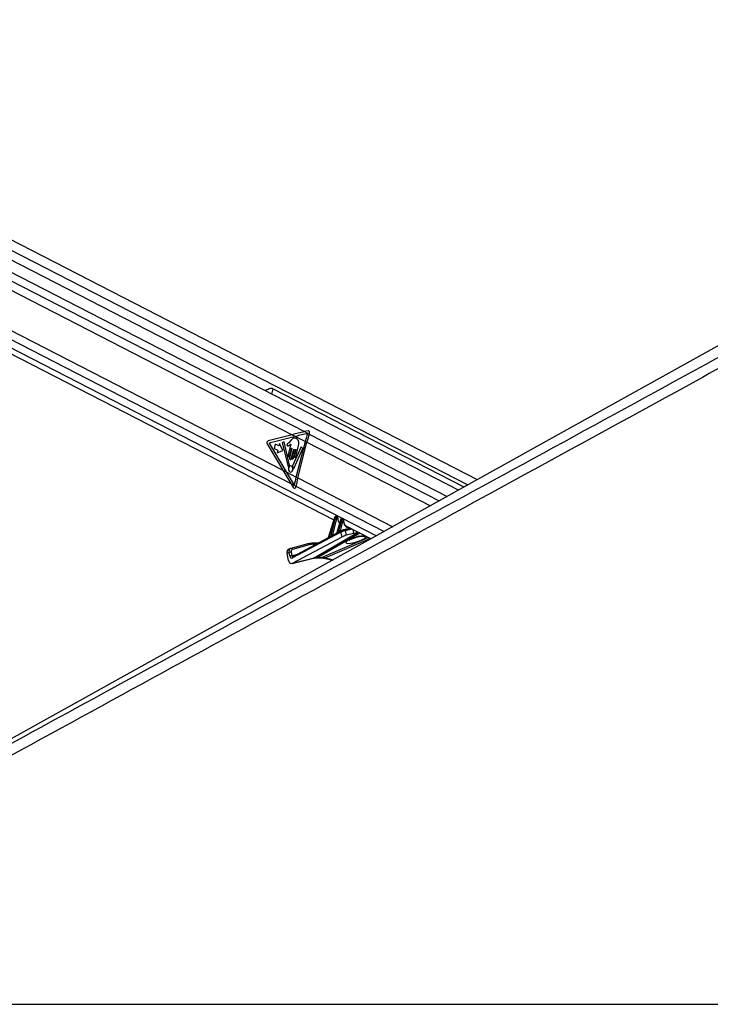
# Paper-space layout 'Wall Base Bracket' of a CAD drawing. Header units: millimetres. Extents: x 1591 to 17407, y 1260 to 16227.
# Tile 57 of 68: x 12896 to 13785, y 5901 to 7168. Entities that reach past the tile are written whole.
import ezdxf

# ---------------------------------------------------------------- set-up
doc = ezdxf.new("R2010")
doc.units = ezdxf.units.MM

psp = doc.layouts.new('Wall Base Bracket')

# ---------------------------------------------------------------- linework, layer by layer
at = {"color": 7, "linetype": 'Continuous', "lineweight": 25, "ltscale": 2}
for p, q in [((13460.6, 6562.2), (12282.3, 7167.7)), ((13485, 6575.7), (12333.2, 7167.7)), ((12254.9, 7061.3), (13300, 6524.2)), ((12514.9, 7009.5), (13246.4, 6633.6)), ((12508.3, 6961), (13234.4, 6587.8)), ((13467.8, 6566.2), (13221.5, 6692.8)), ((13246.4, 6633.6), (13215.3, 6625.7)), ((13250.6, 6631.4), (13216.7, 6622.7)), ((13246.4, 6633.6), (13250.6, 6631.4)), ((13250.6, 6631.4), (13263.3, 6624.9)), ((13266.9, 6638.7), (13262.1, 6637.5)), ((13262.1, 6637.5), (13268.4, 6634.3)), ((13268.4, 6634.3), (13268.8, 6635.5)), ((13214.3, 6621.7), (13234.4, 6587.8)), ((13216.7, 6622.7), (13238.7, 6585.6)), ((13224.5, 6621.6), (13223.1, 6616)), ((13223.1, 6616), (13228, 6613.5)), ((13229.4, 6619.1), (13224.5, 6621.6)), ((13230.2, 6622.2), (13229.4, 6619.1)), ((13234.3, 6613.4), (13230.2, 6622.2)), ((13236.1, 6624.4), (13233.6, 6623.2)), ((13233.6, 6623.2), (13241.1, 6592.5)), ((13243.1, 6594.5), (13236.1, 6624.4)), ((13244.5, 6621.2), (13241.1, 6608)), ((13244.6, 6626.3), (13241.9, 6623.3)), ((13246, 6616.1), (13242.9, 6603.9)), ((13243.3, 6606.8), (13245.7, 6616.2)), ((13245.2, 6602.7), (13248.3, 6614.9)), ((13248.6, 6614.8), (13245.9, 6604.3)), ((13257.8, 6618), (13246.7, 6593.7)), ((13247.9, 6603.3), (13250.8, 6614.6)), ((13248.4, 6590.2), (13260.1, 6615.9)), ((13251.1, 6614.4), (13249, 6606.2)), ((13251, 6605.2), (13254.7, 6619.8)), ((13251.5, 6579), (13263.3, 6624.9)), ((13253.6, 6577.9), (13265.4, 6623.8)), ((13260.1, 6615.9), (13257.8, 6618)), ((13263.3, 6624.9), (13265.4, 6623.8)), ((13228, 6613.5), (13227.2, 6610.4)), ((13227.2, 6610.4), (13234.3, 6613.4)), ((13234.4, 6587.8), (13238.7, 6585.6)), ((13238.7, 6585.6), (13251.5, 6579)), ((13251.5, 6579), (13253.6, 6577.9)), ((13244.8, 6570.7), (13248.1, 6565.4)), ((13244.8, 6570.7), (13251.2, 6567.4)), ((13250.9, 6566.2), (13251.2, 6567.4)), ((13300.9, 6527.1), (13292.7, 6500.9)), ((13301.1, 6526.8), (13293.1, 6500.9)), ((13296.2, 6502.7), (13302.2, 6526.3)), ((13303.6, 6525.9), (13298.1, 6504.6)), ((13302.2, 6526.3), (13301.1, 6526.8)), ((13302.9, 6528.2), (13302.3, 6528.2)), ((13302.6, 6528.2), (13303.6, 6527.6)), ((13303.2, 6528.2), (13302.6, 6528.2)), ((13304.2, 6527.6), (13303.2, 6528.2)), ((13304.6, 6527.6), (13303.5, 6528.1)), ((13303.6, 6527.6), (13304.2, 6527.6)), ((13304.7, 6526.4), (13304.1, 6526.4)), ((13310.7, 6526), (13310.4, 6526)), ((13310.6, 6525.9), (13311.6, 6525.4)), ((13310.9, 6525.9), (13310.6, 6525.9)), ((13311.9, 6525.4), (13310.9, 6525.9)), ((13312.2, 6525.4), (13311.2, 6525.9)), ((13309, 6524.8), (13303.3, 6506.6)), ((13309.2, 6524.6), (13303.7, 6506.9)), ((13306.2, 6508.3), (13310.2, 6524.1)), ((13311.6, 6523.7), (13308, 6509.8)), ((13310.2, 6524.1), (13309.2, 6524.6)), ((13311.6, 6525.4), (13311.9, 6525.4)), ((13312.3, 6524.2), (13312, 6524.2)), ((13321.3, 6513.3), (13312.9, 6511.2)), ((13315.4, 6516.3), (13347.9, 6499.6)), ((13309.2, 6508.3), (13246.9, 6475)), ((13246.9, 6468.1), (13310.6, 6502)), ((13292.7, 6500.8), (13247.4, 6476.6)), ((13303.1, 6506.4), (13298.2, 6503.8)), ((13309.7, 6509.9), (13307.7, 6508.9)), ((13310.6, 6502), (13309.2, 6508.3)), ((13309.7, 6509.9), (13309.9, 6510)), ((13312.9, 6511.2), (13312.6, 6511.1)), ((13314.7, 6509.9), (13315.9, 6504.1)), ((13325.8, 6506.6), (13315.9, 6504.1)), ((13266.4, 6493.2), (13244.7, 6487.3)), ((13268.3, 6491.9), (13246.6, 6486)), ((13279.6, 6493.9), (13271.8, 6493.9)), ((13242.4, 6481.9), (13239.7, 6480.6)), ((13241.6, 6471.8), (13239.7, 6480.6)), ((13244, 6487), (13241.4, 6485.7)), ((13243.3, 6477.5), (13242.4, 6481.9)), ((13244.5, 6487.2), (13244.7, 6487.3)), ((13245.2, 6482.5), (13246.1, 6478.1)), ((13246.9, 6468.1), (13274.8, 6475)), ((13247.4, 6476.6), (13247.3, 6476.6)), ((13278.1, 6475.2), (13282.5, 6475.2)), ((13279.5, 6475.6), (13283.9, 6475.6)), ((13246.2, 6467.8), (13274, 6474.7)), ((13287.1, 6474.7), (13298.5, 6472.2)), ((12298.1, 5900.6), (14838, 5900.6))]:
    psp.add_line(p, q, dxfattribs=at)
at = {"color": 8, "linetype": 'Continuous', "lineweight": 25, "ltscale": 2}
for p, q in [((12321.3, 7160.6), (13472.6, 6568.9)), ((12274.7, 7156.1), (13446, 6554.1)), ((12275.1, 7144.7), (13262.1, 6637.5)), ((12266.4, 7073.5), (13244.8, 6570.7)), ((12260.5, 7066), (13354.9, 6503.5)), ((13221.5, 6692.8), (13219.8, 6685.9)), ((13268.4, 6634.3), (13435.6, 6548.3)), ((13265.4, 6623.8), (13424.4, 6542.1)), ((13253.6, 6577.9), (13375.8, 6515.1)), ((13251.2, 6567.4), (13364.8, 6509)), ((13308, 6509.8), (13320.9, 6513.5)), ((13274.8, 6475), (13331.5, 6508)), ((13333.5, 6507), (13279.5, 6475.6)), ((13283.9, 6475.6), (13344.3, 6501.5)), ((13298.1, 6504.6), (13301.5, 6505.5)), ((13323.5, 6512.1), (13314.7, 6509.9)), ((13325.8, 6506.6), (13324.8, 6511.5)), ((13332.7, 6502.9), (13332.5, 6502.7)), ((13277.1, 6492.5), (13273.1, 6492.5)), ((13347.2, 6499.9), (13289.2, 6475)), ((13246.1, 6478.1), (13253.5, 6479.9)), ((13274.8, 6475), (13274, 6474.7)), ((13289.2, 6475), (13299.5, 6472.7))]:
    psp.add_line(p, q, dxfattribs=at)
at = {"color": 7, "linetype": 'Continuous', "lineweight": 25, "ltscale": 2, "flags": 128}
for points in [[(14272.7, 7013.3), (13588.5, 6633.3), (12513.1, 6035.9)], [(13245.7, 6616.2), (13245.8, 6616.3), (13245.8, 6616.4), (13245.9, 6616.4), (13245.9, 6616.4), (13246, 6616.3), (13246, 6616.3), (13246, 6616.2), (13246, 6616.1)], [(13248.3, 6614.9), (13248.3, 6615), (13248.4, 6615), (13248.4, 6615.1), (13248.5, 6615.1), (13248.6, 6615), (13248.6, 6614.9), (13248.6, 6614.9), (13248.6, 6614.8)], [(13250.8, 6614.6), (13250.8, 6614.6), (13250.9, 6614.7), (13250.9, 6614.7), (13251, 6614.7), (13251, 6614.6), (13251.1, 6614.6), (13251.1, 6614.5), (13251.1, 6614.4)], [(13241.1, 6608), (13241, 6607.3), (13241.1, 6606.7), (13241.4, 6606.1), (13241.8, 6605.8), (13242.2, 6605.7), (13242.7, 6605.8), (13243.1, 6606.2), (13243.3, 6606.8)], [(13242.9, 6603.9), (13242.8, 6603.2), (13242.9, 6602.5), (13243.2, 6602), (13243.6, 6601.7), (13244.1, 6601.6), (13244.5, 6601.7), (13244.9, 6602.1), (13245.2, 6602.7)], [(13245.9, 6604.3), (13245.8, 6603.8), (13245.9, 6603.2), (13246.2, 6602.7), (13246.5, 6602.4), (13247, 6602.3), (13247.4, 6602.5), (13247.7, 6602.8), (13247.9, 6603.3)], [(13249, 6606.2), (13248.9, 6605.6), (13249, 6605), (13249.2, 6604.6), (13249.6, 6604.3), (13250, 6604.2), (13250.4, 6604.3), (13250.7, 6604.7), (13251, 6605.2)], [(13241.1, 6592.5), (13241.1, 6592.4), (13241.1, 6592.3), (13241.2, 6592.2), (13241.3, 6592.2), (13241.4, 6592.2), (13241.4, 6592.2), (13241.5, 6592.3), (13241.6, 6592.3)], [(13243.4, 6585.7), (13244.5, 6585.4), (13245.6, 6585.8), (13246.5, 6586.7), (13247.1, 6588.1), (13247.3, 6589.7), (13247, 6591.2), (13246.3, 6592.5), (13245.4, 6593.3), (13244.3, 6593.6), (13243.2, 6593.2), (13242.3, 6592.3), (13241.7, 6590.9), (13241.5, 6589.3), (13241.8, 6587.8), (13242.5, 6586.5), (13243.4, 6585.7)], [(13247.8, 6590.4), (13247.9, 6590.2), (13247.9, 6590.1), (13248, 6590.1), (13248.1, 6590), (13248.1, 6590), (13248.2, 6590.1), (13248.3, 6590.1), (13248.4, 6590.2)], [(13302.9, 6528.2), (13303.1, 6528.2), (13303.2, 6528.2)], [(13310.6, 6525.9), (13310.5, 6526), (13310.4, 6526)], [(13310.9, 6525.9), (13310.8, 6526), (13310.7, 6526)], [(13271.3, 6493.8), (13271.6, 6493.8), (13271.8, 6493.9)]]:
    psp.add_lwpolyline(points, dxfattribs=at)
at = {"color": 8, "linetype": 'Continuous', "lineweight": 25, "ltscale": 2, "flags": 128}
for points in [[(13300.9, 6527.1), (13300.9, 6527.1), (13300.9, 6527), (13300.9, 6527), (13301, 6526.9), (13301.1, 6526.8)], [(13302.3, 6528.2), (13302.4, 6528.2), (13302.6, 6528.2)], [(13304.9, 6526.1), (13305.1, 6526.1), (13305.2, 6526.2), (13305.2, 6526.3), (13305.3, 6526.3), (13305.3, 6526.4)], [(13309.2, 6524.6), (13309.1, 6524.7), (13309, 6524.7), (13309, 6524.8), (13309, 6524.8), (13309, 6524.8)], [(13312.6, 6523.8), (13312.7, 6523.8), (13312.8, 6523.9), (13312.9, 6523.9), (13312.9, 6524), (13312.9, 6524)], [(13279.5, 6475.6), (13278.7, 6475.3), (13278.2, 6475.2)], [(13283.9, 6475.6), (13283.1, 6475.3), (13282.5, 6475.2)]]:
    psp.add_lwpolyline(points, dxfattribs=at)
at = {"color": 7, "linetype": 'Continuous', "lineweight": 25, "ltscale": 4}
for centre, radius, start, end in [((13480.2, 6569.1), 224, 162.8248, 165.5808), ((13482.3, 6568), 224, 162.7916, 165.5811), ((13216.6, 6623.3), 2.75, 117.66, 213.6075), ((13245.3, 6590.6), 4.13, 124.9937, 154.6202), ((13242.6, 6594.3), 0.476, 310.1895, 15.9285), ((13247.2, 6593.5), 0.528, 155.6847, 215.1069), ((13242.2, 6589.8), 5.7, 6.0774, 36.7183), ((13460.2, 6525.3), 215.6, 165.5795, 168.4241), ((13462.5, 6524.2), 215.7, 165.5799, 168.4401), ((13303.9, 6530.2), 4.32, 246.6002, 265.429), ((13303, 6526.7), 1.13, 343.4497, 54.6583), ((13303.6, 6526.7), 1.13, 343.4497, 54.6583), ((13311.9, 6528), 4.31, 246.5854, 265.4625), ((13311, 6524.5), 1.13, 343.4331, 54.6749), ((13311.2, 6524.5), 1.13, 343.4331, 54.6749), ((13292.6, 6500.8), 0.512, 346.7637, 16.8138), ((13295.7, 6502.6), 0.491, 342.6929, 17.1358), ((13303.3, 6506.8), 0.452, 333.775, 17.9973), ((13305.8, 6508.1), 0.44, 330.9556, 18.3334), ((13271.3, 6474.2), 19.5, 89.8073, 105.0121), ((13273.1, 6474), 18.6, 89.8114, 105.0129), ((13245, 6476.1), 6.33, 88.7676, 114.6063), ((13246, 6471.7), 6.33, 88.7676, 114.6063)]:
    psp.add_arc(centre, radius, start, end, dxfattribs=at)
at = {"color": 8, "linetype": 'Continuous', "lineweight": 25, "ltscale": 4}
for centre, radius, start, end in [((13298.8, 6504.5), 0.61, 172.8873, 247.5484), ((13298.7, 6504.5), 0.641, 175.74, 246.9209), ((13308.7, 6509.8), 0.938, 186.4646, 229.7432), ((13308.7, 6509.7), 0.648, 174.1723, 237.8549), ((13310.6, 6508.8), 1.42, 125.6684, 201.5455), ((13313.1, 6509.5), 1.67, 12.9813, 96.7498), ((13339.6, 6510.7), 8.01, 251.7694, 283.6215), ((13266.6, 6491.5), 1.68, 13.7007, 97.578), ((13271.6, 6492.3), 1.57, 7.7015, 82.0564), ((13244.9, 6485.6), 1.69, 13.7104, 97.5658), ((13248.2, 6475.5), 1.42, 125.6684, 201.5455), ((13287.7, 6477.6), 2.93, 258.4957, 299.8231)]:
    psp.add_arc(centre, radius, start, end, dxfattribs=at)
at = {"color": 7, "linetype": 'Continuous', "lineweight": 25, "ltscale": 4}
for centre, major_axis, ratio, start_param, end_param in [((13359.5, 6633.6), (248.7, 50.7), 0.09907, 1.952997, 2.02281), ((13363.8, 6631.4), (248.7, 50.7), 0.09907, 1.953804, 2.02281), ((13267.1, 6636.3), (0.24, 2.43), 0.720739, 4.433768, 6.531266), ((13347.5, 6587.8), (-166.6, 238.7), 0.326868, 1.346416, 1.416229), ((13351.9, 6585.6), (-166.6, 238.7), 0.326868, 1.346416, 1.415814), ((13249.3, 6567), (-0.21, 2.43), 0.687394, 2.207726, 4.303128), ((13302.2, 6526.8), (0.71, 1.32), 0.661696, 0.338804, 1.874694), ((13303.3, 6526.2), (0.67, 1.34), 0.667317, 0.319213, 1.855102), ((13302.8, 6526.8), (0.71, 1.32), 0.661696, 0.009689, 0.338804), ((13303.9, 6525.9), (0.208, 0.455), 0.672272, 0.298807, 1.834697), ((13304.6, 6525.9), (0.208, 0.455), 0.672272, 5.317759, 6.581993), ((13310.3, 6524.5), (0.71, 1.32), 0.661696, 0.338804, 1.874694), ((13311.3, 6524), (0.67, 1.34), 0.667317, 0.319213, 1.855102), ((13311.9, 6523.7), (0.208, 0.455), 0.672272, 0.298807, 1.834697), ((13312.2, 6523.7), (0.208, 0.455), 0.672272, 5.171887, 6.581993), ((13320.7, 6525.9), (4.5, 10), 0.672894, 3.074137, 3.108444), ((13354, 6531.1), (74.5, 38.8), 0.027868, 2.445054, 2.514888), ((13353.7, 6531.1), (74.1, 38.8), 0.022366, 2.44634, 2.516174), ((13297.2, 6503.8), (1.24, 0.89), 0.144774, 0.585078, 0.670276), ((13354, 6531.1), (74.5, 38.8), 0.027868, 2.254011, 2.29816), ((13353.7, 6531.1), (74.1, 38.8), 0.022366, 2.255297, 2.299446), ((13307.1, 6509), (1.24, 0.89), 0.144774, 0.585078, 0.894613), ((13312, 6508.5), (3.84, 1.17), 0.194378, 0.747924, 2.319876), ((13311.3, 6510.4), (1.89, 0.75), 0.122774, 0.743964, 2.315916), ((13313.3, 6502.7), (3.77, 1.5), 0.122774, 0.743964, 2.315916), ((13332.4, 6510.1), (9.43, 3.74), 0.122774, 3.885557, 4.513024), ((13244, 6480.3), (-2.66, 5.38), 0.6676, 0.000138, 1.206424), ((13246, 6478.8), (0.16, 4.08), 0.682424, 1.925279, 3.520826), ((13246.7, 6481.6), (-2.66, 5.38), 0.667892, 6.152992, 6.281742), ((13248, 6482.3), (-1.77, 3.59), 0.6676, 6.153038, 7.48961), ((13288.9, 6437.8), (-17.7, 35.9), 0.659686, 5.960635, 6.13695), ((13293.2, 6437.8), (-18.4, 35.6), 0.689401, 5.771187, 5.947502), ((13245.6, 6473.8), (0.23, 6.12), 0.682424, 1.925279, 3.520826)]:
    psp.add_ellipse(centre, major_axis=major_axis, ratio=ratio, start_param=start_param, end_param=end_param, dxfattribs=at)
at = {"color": 8, "linetype": 'Continuous', "lineweight": 25, "ltscale": 4}
for centre, major_axis, ratio, start_param, end_param in [((13303.9, 6526.2), (0.67, 1.34), 0.667317, 6.276557, 6.602398), ((13313.8, 6529.5), (5, 10.9), 0.672272, 2.176166, 2.920481), ((13310.5, 6524.5), (0.71, 1.32), 0.661696, 0.009689, 0.338804), ((13311.5, 6524), (0.67, 1.34), 0.667317, 6.270556, 6.602398), ((13321.4, 6525.6), (5, 10.9), 0.672272, 2.030294, 3.515481), ((13328.6, 6498.7), (13.1, 4.1), 0.221676, 1.184157, 6.272069), ((13246.7, 6481.6), (-2.66, 5.38), 0.667892, 6.281742, 7.489564), ((13247.4, 6478.7), (0.48, 2.09), 0.596841, 2.023242, 3.435581)]:
    psp.add_ellipse(centre, major_axis=major_axis, ratio=ratio, start_param=start_param, end_param=end_param, dxfattribs=at)
at = {"color": 7, "linetype": 'Continuous', "lineweight": 25, "ltscale": 2}
for points, knots in [([(14349.7, 7024.2), (14336.2, 7016.7), (14231, 6958.3), (14033.7, 6849.5), (13757.4, 6697.9), (13296.3, 6445.7), (12809.8, 6179.9), (12415.5, 5964.7), (12298.1, 5900.6)], [0, 0, 0, 0, 0.019985, 0.154742, 0.289499, 0.424256, 0.828547, 1, 1, 1, 1]), ([(13221.5, 6692.8), (13221.1, 6692.9), (13220.2, 6693.2), (13218.1, 6692.9), (13215.3, 6691.9), (13212.7, 6690.9), (13211.5, 6690.4), (13211.3, 6690.3)], [0, 0, 0, 0, 0.135464, 0.317232, 0.61758, 0.933169, 1, 1, 1, 1]), ([(13254.7, 6619.8), (13254.9, 6620.8), (13255.3, 6622.6), (13254.8, 6625.4), (13253.5, 6627.4), (13251.7, 6628.7), (13249.8, 6629.4), (13247.9, 6629.3), (13246.1, 6628), (13245.1, 6626.9), (13244.6, 6626.3)], [0, 0, 0, 0, 0.13106, 0.251025, 0.376913, 0.501355, 0.627158, 0.75065, 0.875358, 1, 1, 1, 1]), ([(13241.9, 6623.3), (13241.4, 6622.8), (13240.8, 6622.3), (13240, 6621.7), (13239.7, 6621.2), (13239.6, 6620.6), (13239.7, 6620.2), (13239.8, 6619.8), (13240.3, 6619.4), (13240.7, 6619.3), (13240.9, 6619.3)], [0, 0, 0, 0, 0.369525, 0.46224, 0.557848, 0.653697, 0.700186, 0.747002, 0.872847, 1, 1, 1, 1]), ([(13240.9, 6619.3), (13241.3, 6619.4), (13242.1, 6619.4), (13242.8, 6620), (13243.1, 6620.2)], [0, 0, 0, 0, 0.5468505, 1, 1, 1, 1]), ([(13243.1, 6620.2), (13243.3, 6620.4), (13243.7, 6620.8), (13244.1, 6621.1), (13244.2, 6621.2)], [0, 0, 0, 0, 0.519178, 1, 1, 1, 1]), ([(13244.2, 6621.2), (13244.3, 6621.2), (13244.4, 6621.3), (13244.4, 6621.3), (13244.5, 6621.2), (13244.5, 6621.2)], [0, 0, 0, 0, 0.5138717, 0.9851139, 1, 1, 1, 1]), ([(13302.3, 6528.2), (13302.2, 6528.2), (13301.8, 6528.2), (13301.4, 6527.9), (13301.1, 6527.6), (13301, 6527.2), (13300.9, 6527.1)], [0, 0, 0, 0, 0.257673, 0.483241, 0.74185, 1, 1, 1, 1]), ([(13303.5, 6528.1), (13303.4, 6528.1), (13303.2, 6528.2), (13303, 6528.2), (13302.9, 6528.2)], [0, 0, 0, 0, 0.5813288, 1, 1, 1, 1]), ([(13305.3, 6526.4), (13305.2, 6526.5), (13305.2, 6526.8), (13305, 6527.2), (13304.8, 6527.5), (13304.6, 6527.5), (13304.6, 6527.5)], [0, 0, 0, 0, 0.291466, 0.617497, 0.931065, 1, 1, 1, 1]), ([(13305.6, 6523.7), (13305.6, 6523.7), (13305.4, 6524.2), (13305.3, 6525.2), (13305.3, 6526.2), (13305.3, 6526.4)], [0, 0, 0, 0, 0.010544, 0.772832, 1, 1, 1, 1]), ([(13310.4, 6526), (13310.2, 6526), (13309.9, 6525.9), (13309.5, 6525.7), (13309.2, 6525.3), (13309, 6525), (13309, 6524.8)], [0, 0, 0, 0, 0.257643, 0.483215, 0.741827, 1, 1, 1, 1]), ([(13311.2, 6525.8), (13311.2, 6525.9), (13311, 6526), (13310.8, 6526), (13310.7, 6526)], [0, 0, 0, 0, 0.2782183, 1, 1, 1, 1]), ([(13307.5, 6520.4), (13307.1, 6520.9), (13306.3, 6521.7), (13305.8, 6523), (13305.6, 6523.7)], [0, 0, 0, 0, 0.510955, 1, 1, 1, 1]), ([(13312.9, 6524), (13312.9, 6524.1), (13312.9, 6524.5), (13312.7, 6524.9), (13312.5, 6525.2), (13312.3, 6525.3), (13312.2, 6525.3)], [0, 0, 0, 0, 0.277902, 0.576849, 0.860155, 1, 1, 1, 1]), ([(13313.2, 6519.7), (13313.2, 6519.7), (13312.9, 6520.3), (13312.8, 6521.7), (13312.9, 6523.3), (13312.9, 6524)], [0, 0, 0, 0, 0.005407, 0.530587, 1, 1, 1, 1]), ([(13315.8, 6516.2), (13315.6, 6516.3), (13314.9, 6516.6), (13313.9, 6517.7), (13313.5, 6519), (13313.2, 6519.7)], [0, 0, 0, 0, 0.168642, 0.592683, 1, 1, 1, 1]), ([(13292.7, 6500.9), (13292.7, 6500.9), (13292.7, 6500.8), (13292.7, 6500.8), (13292.7, 6500.8)], [0, 0, 0, 0, 0.326432, 1, 1, 1, 1]), ([(13296.2, 6502.7), (13296.3, 6502.9), (13296.7, 6503.2), (13297.2, 6503.8), (13297.7, 6504.3), (13297.9, 6504.5), (13298, 6504.5), (13298.1, 6504.6)], [0, 0, 0, 0, 0.238948, 0.674661, 0.839852, 0.957132, 1, 1, 1, 1]), ([(13298.2, 6503.8), (13298.2, 6503.8), (13298, 6503.7), (13297.5, 6503.3), (13296.9, 6502.8), (13296.4, 6502.5), (13296.2, 6502.4)], [0, 0, 0, 0, 0.035766, 0.220838, 0.711915, 1, 1, 1, 1]), ([(13303.3, 6506.6), (13303.3, 6506.6), (13303.3, 6506.6), (13303.2, 6506.5), (13303.2, 6506.4), (13303.1, 6506.4), (13303.1, 6506.4), (13303.1, 6506.4)], [0, 0, 0, 0, 0.1312643, 0.4198659, 0.6842086, 0.9606325, 1, 1, 1, 1]), ([(13307.7, 6508.9), (13307.7, 6508.8), (13307.3, 6508.6), (13306.8, 6508.3), (13306.3, 6508), (13306.1, 6507.9)], [0, 0, 0, 0, 0.0904, 0.623187, 1, 1, 1, 1]), ([(13306.2, 6508.3), (13306.3, 6508.4), (13306.7, 6508.7), (13307.1, 6509.2), (13307.5, 6509.5), (13307.7, 6509.6), (13307.7, 6509.7)], [0, 0, 0, 0, 0.29225, 0.728558, 0.937335, 1, 1, 1, 1]), ([(13319.9, 6497.9), (13319.9, 6497.9), (13320, 6498), (13320.6, 6498.4), (13321.7, 6499), (13323.3, 6499.7), (13325.5, 6500.6), (13327.9, 6501.5), (13330.3, 6502.2), (13331.9, 6502.5), (13332.5, 6502.7)], [0, 0, 0, 0, 0.076206, 0.177574, 0.299343, 0.439914, 0.592314, 0.746911, 0.892041, 1, 1, 1, 1]), ([(13332.5, 6502.7), (13333, 6502.8), (13334.2, 6503), (13335.7, 6503.2), (13336.7, 6503.2), (13337.2, 6503.2), (13337.1, 6503.2), (13337.1, 6503.2)], [0, 0, 0, 0, 0.228038, 0.505832, 0.739668, 0.924831, 1, 1, 1, 1]), ([(13274, 6474.7), (13274.3, 6474.8), (13275.6, 6475.1), (13277.1, 6475.2), (13278.1, 6475.2)], [0, 0, 0, 0, 0.249749, 1, 1, 1, 1]), ([(13282.5, 6475.2), (13282.9, 6475.2), (13284.2, 6475.2), (13285.8, 6475), (13287, 6474.7), (13287.1, 6474.7)], [0, 0, 0, 0, 0.249614, 0.920603, 1, 1, 1, 1]), ([(12269.3, 5900.6), (12476.2, 6013.4), (12803.6, 6192), (13131.2, 6370.8), (13251.8, 6436.6)], [0, 0, 0, 0, 0.631887, 1, 1, 1, 1])]:
    psp.add_open_spline(points, degree=3, knots=knots, dxfattribs=at)
at = {"color": 8, "linetype": 'Continuous', "lineweight": 25, "ltscale": 2}
for points, knots in [([(13251.8, 6436.6), (13319, 6473.3), (13524.8, 6585.5), (13800, 6735.8), (14077.6, 6887.5), (14230.3, 6971), (14313.7, 7016.7), (14327.5, 7024.2)], [0, 0, 0, 0, 0.18768, 0.574712, 0.768229, 0.961746, 1, 1, 1, 1]), ([(13293.1, 6500.7), (13293, 6500.6), (13292.9, 6500.6), (13292.7, 6500.5), (13292.6, 6500.6), (13292.5, 6500.7), (13292.6, 6500.8), (13292.7, 6500.8), (13292.7, 6500.8), (13292.7, 6500.8)], [0, 0, 0, 0, 0.207952, 0.38358, 0.548011, 0.74045, 0.953497, 0.991923, 1, 1, 1, 1]), ([(13292.7, 6500.9), (13292.7, 6500.8), (13292.7, 6500.8), (13292.7, 6500.8), (13292.8, 6500.8), (13292.8, 6500.8), (13292.9, 6500.8), (13293, 6500.9), (13293.1, 6500.9)], [0, 0, 0, 0, 0.236449, 0.42926, 0.456247, 0.660576, 0.69428, 1, 1, 1, 1]), ([(13303.7, 6506.6), (13303.6, 6506.5), (13303.4, 6506.4), (13303.2, 6506.3), (13303.1, 6506.3), (13303.1, 6506.4), (13303.1, 6506.4), (13303.1, 6506.4)], [0, 0, 0, 0, 0.228903, 0.468163, 0.721067, 0.970679, 1, 1, 1, 1]), ([(13303.3, 6506.6), (13303.3, 6506.6), (13303.3, 6506.6), (13303.3, 6506.6), (13303.3, 6506.6), (13303.4, 6506.7), (13303.5, 6506.7), (13303.6, 6506.8), (13303.7, 6506.9)], [0, 0, 0, 0, 0.03535, 0.097276, 0.33194, 0.402084, 0.698677, 1, 1, 1, 1]), ([(13332.7, 6502.9), (13333.1, 6503), (13334.5, 6503.3), (13336.9, 6503.6), (13339.2, 6503.7), (13340, 6503.6), (13340.3, 6503.5)], [0, 0, 0, 0, 0.132493, 0.451452, 0.792788, 1, 1, 1, 1])]:
    psp.add_open_spline(points, degree=3, knots=knots, dxfattribs=at)

doc.saveas('drawing.dxf')
